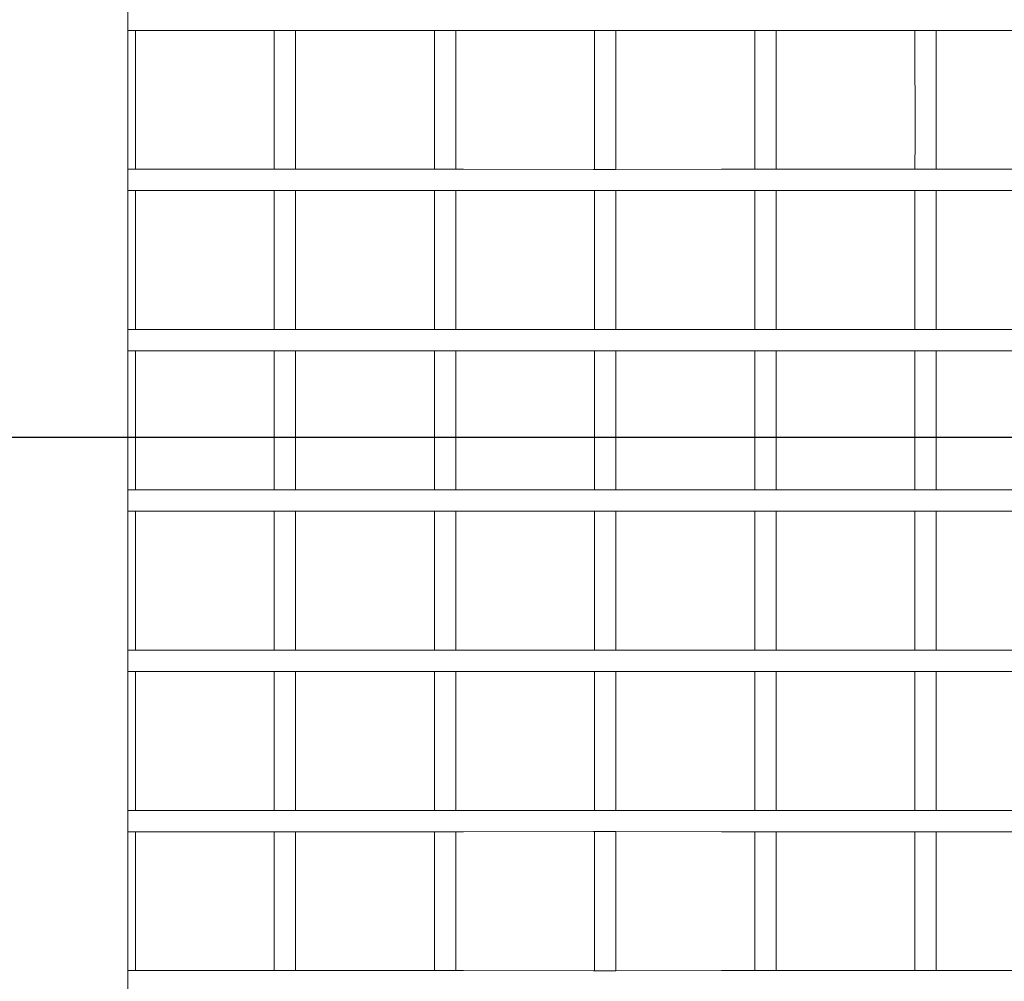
# Model space of a CAD drawing. Header units: millimetres. Extents: x -16331 to -10174, y -4135 to -3584.
# Tile 50 of 256: x -10364.738 to -10364, y -4016.8 to -4016.08. Entities that reach past the tile are written whole.
import ezdxf

# ---------------------------------------------------------------- set-up
doc = ezdxf.new("R2010")
doc.units = ezdxf.units.MM
doc.layers.add('DI-Eixos', color=7, linetype='Continuous')
doc.layers.add('DI-Elementos externos em vista', color=9, linetype='Continuous', lineweight=5)
doc.layers.add('IFC-IfcDoor-Contorno', color=250, linetype='Continuous', lineweight=5)

msp = doc.modelspace()

# ---------------------------------------------------------------- linework, layer by layer
at = {"layer": 'DI-Eixos'}
msp.add_line((-10376.16709, -4016.39235), (-10355.18259, -4016.39235), dxfattribs=at)
at = {"layer": 'DI-Elementos externos em vista'}
for p, q in [((-10364.65695, -4016.08777), (-10364.65695, -4016.07177)), ((-10364.65695, -4016.19177), (-10364.65695, -4016.08777)), ((-10364.65695, -4016.08777), (-10364.65142, -4016.08777)), ((-10364.65142, -4016.08777), (-10364.60745, -4016.08777)), ((-10364.65142, -4016.16999), (-10364.65142, -4016.08777)), ((-10364.60745, -4016.08777), (-10364.54733, -4016.08777)), ((-10364.54733, -4016.08777), (-10364.53142, -4016.08777)), ((-10364.54733, -4016.08777), (-10364.54732, -4016.16999)), ((-10364.53142, -4016.08777), (-10364.50181, -4016.08777)), ((-10364.53142, -4016.16999), (-10364.53142, -4016.08777)), ((-10364.50181, -4016.08777), (-10364.41142, -4016.08775)), ((-10364.42733, -4016.08775), (-10364.42732, -4016.16999)), ((-10364.41142, -4016.08775), (-10364.40565, -4016.08775)), ((-10364.41142, -4016.16999), (-10364.41142, -4016.08775)), ((-10364.40565, -4016.08775), (-10364.30815, -4016.08773)), ((-10364.30815, -4016.08773), (-10364.30733, -4016.08773)), ((-10364.30733, -4016.08773), (-10364.29142, -4016.08773)), ((-10364.30733, -4016.08773), (-10364.30732, -4016.16999)), ((-10364.29142, -4016.08773), (-10364.21241, -4016.08775)), ((-10364.29142, -4016.16999), (-10364.29142, -4016.08773)), ((-10364.21241, -4016.08775), (-10364.18733, -4016.08775)), ((-10364.18733, -4016.08775), (-10364.17142, -4016.08775)), ((-10364.18733, -4016.08775), (-10364.18732, -4016.16999)), ((-10364.17142, -4016.08775), (-10364.11084, -4016.08776)), ((-10364.17142, -4016.16999), (-10364.17142, -4016.08775)), ((-10364.11084, -4016.08776), (-10364.05142, -4016.08776)), ((-10364.06733, -4016.08776), (-10364.06732, -4016.16999)), ((-10364.05142, -4016.08776), (-10363.98971, -4016.08776)), ((-10364.05142, -4016.16999), (-10364.05142, -4016.08776)), ((-10364.65142, -4016.19177), (-10364.65142, -4016.16999)), ((-10364.54732, -4016.16999), (-10364.54733, -4016.19177)), ((-10364.53142, -4016.19177), (-10364.53142, -4016.16999)), ((-10364.42732, -4016.16999), (-10364.42733, -4016.19179)), ((-10364.41142, -4016.19179), (-10364.41142, -4016.16999)), ((-10364.30732, -4016.16999), (-10364.30733, -4016.19181)), ((-10364.29142, -4016.19181), (-10364.29142, -4016.16999)), ((-10364.18732, -4016.16999), (-10364.18733, -4016.19179)), ((-10364.17142, -4016.19178), (-10364.17142, -4016.16999)), ((-10364.06732, -4016.16999), (-10364.06733, -4016.19178)), ((-10364.05142, -4016.19178), (-10364.05142, -4016.16999)), ((-10364.65695, -4016.20777), (-10364.65695, -4016.19177)), ((-10364.65142, -4016.19177), (-10364.65695, -4016.19177)), ((-10364.60745, -4016.19177), (-10364.65142, -4016.19177)), ((-10364.54733, -4016.19177), (-10364.60745, -4016.19177)), ((-10364.53142, -4016.19177), (-10364.54733, -4016.19177)), ((-10364.50181, -4016.19177), (-10364.53142, -4016.19177)), ((-10364.42733, -4016.19179), (-10364.50181, -4016.19177)), ((-10364.41142, -4016.19179), (-10364.42733, -4016.19179)), ((-10364.40565, -4016.19179), (-10364.41142, -4016.19179)), ((-10364.30815, -4016.19181), (-10364.40565, -4016.19179)), ((-10364.29142, -4016.19181), (-10364.30815, -4016.19181)), ((-10364.21241, -4016.19179), (-10364.29142, -4016.19181)), ((-10364.18733, -4016.19179), (-10364.21241, -4016.19179)), ((-10364.17142, -4016.19178), (-10364.18733, -4016.19179)), ((-10364.11084, -4016.19178), (-10364.17142, -4016.19178)), ((-10364.06733, -4016.19178), (-10364.11084, -4016.19178)), ((-10364.05142, -4016.19178), (-10364.06733, -4016.19178)), ((-10363.98971, -4016.19178), (-10364.05142, -4016.19178)), ((-10364.65695, -4016.31177), (-10364.65695, -4016.20777)), ((-10364.65695, -4016.20777), (-10364.65142, -4016.20777)), ((-10364.65142, -4016.20777), (-10364.60745, -4016.20777)), ((-10364.65141, -4016.26662), (-10364.65142, -4016.20777)), ((-10364.60745, -4016.20777), (-10364.54733, -4016.20777)), ((-10364.54733, -4016.20777), (-10364.54734, -4016.26662)), ((-10364.54733, -4016.20777), (-10364.53142, -4016.20777)), ((-10364.53142, -4016.20777), (-10364.50181, -4016.20777)), ((-10364.53141, -4016.26662), (-10364.53142, -4016.20777)), ((-10364.50181, -4016.20777), (-10364.41142, -4016.20775)), ((-10364.42733, -4016.20775), (-10364.42734, -4016.26662)), ((-10364.41142, -4016.20775), (-10364.40565, -4016.20775)), ((-10364.41141, -4016.26662), (-10364.41142, -4016.20775)), ((-10364.40565, -4016.20775), (-10364.30815, -4016.20773)), ((-10364.30815, -4016.20773), (-10364.30733, -4016.20773)), ((-10364.30733, -4016.20773), (-10364.30734, -4016.26662)), ((-10364.30733, -4016.20773), (-10364.29142, -4016.20773)), ((-10364.29142, -4016.20773), (-10364.21241, -4016.20775)), ((-10364.29141, -4016.26662), (-10364.29142, -4016.20773)), ((-10364.21241, -4016.20775), (-10364.18733, -4016.20775)), ((-10364.18733, -4016.20775), (-10364.18734, -4016.26662)), ((-10364.18733, -4016.20775), (-10364.17142, -4016.20775)), ((-10364.17142, -4016.20775), (-10364.11084, -4016.20776)), ((-10364.17141, -4016.26662), (-10364.17142, -4016.20775)), ((-10364.11084, -4016.20776), (-10364.05142, -4016.20776)), ((-10364.06733, -4016.20776), (-10364.06734, -4016.26662)), ((-10364.05142, -4016.20776), (-10363.98971, -4016.20776)), ((-10364.05141, -4016.26662), (-10364.05142, -4016.20776)), ((-10364.65141, -4016.31177), (-10364.65141, -4016.26662)), ((-10364.54734, -4016.26662), (-10364.54734, -4016.31177)), ((-10364.53141, -4016.31177), (-10364.53141, -4016.26662)), ((-10364.42734, -4016.26662), (-10364.42734, -4016.31179)), ((-10364.41141, -4016.31179), (-10364.41141, -4016.26662)), ((-10364.30734, -4016.26662), (-10364.30734, -4016.31181)), ((-10364.29141, -4016.31181), (-10364.29141, -4016.26662)), ((-10364.18734, -4016.26662), (-10364.18734, -4016.31179)), ((-10364.17141, -4016.31178), (-10364.17141, -4016.26662)), ((-10364.06734, -4016.26662), (-10364.06734, -4016.31178)), ((-10364.05141, -4016.31178), (-10364.05141, -4016.26662)), ((-10364.65695, -4016.32777), (-10364.65695, -4016.31177)), ((-10364.65141, -4016.31177), (-10364.65695, -4016.31177)), ((-10364.60745, -4016.31177), (-10364.65141, -4016.31177)), ((-10364.54734, -4016.31177), (-10364.60745, -4016.31177)), ((-10364.53141, -4016.31177), (-10364.54734, -4016.31177)), ((-10364.50181, -4016.31177), (-10364.53141, -4016.31177)), ((-10364.42734, -4016.31179), (-10364.50181, -4016.31177)), ((-10364.41141, -4016.31179), (-10364.42734, -4016.31179)), ((-10364.40565, -4016.31179), (-10364.41141, -4016.31179)), ((-10364.30815, -4016.31181), (-10364.40565, -4016.31179)), ((-10364.29141, -4016.31181), (-10364.30815, -4016.31181)), ((-10364.21241, -4016.31179), (-10364.29141, -4016.31181)), ((-10364.18734, -4016.31179), (-10364.21241, -4016.31179)), ((-10364.17141, -4016.31178), (-10364.18734, -4016.31179)), ((-10364.11084, -4016.31178), (-10364.17141, -4016.31178)), ((-10364.06734, -4016.31178), (-10364.11084, -4016.31178)), ((-10364.05141, -4016.31178), (-10364.06734, -4016.31178)), ((-10363.98971, -4016.31178), (-10364.05141, -4016.31178)), ((-10364.65695, -4016.43177), (-10364.65695, -4016.32777)), ((-10364.65695, -4016.32777), (-10364.6514, -4016.32777)), ((-10364.6514, -4016.32777), (-10364.60745, -4016.32777)), ((-10364.6514, -4016.36751), (-10364.6514, -4016.32777)), ((-10364.60745, -4016.32777), (-10364.54734, -4016.32777)), ((-10364.54734, -4016.32777), (-10364.5314, -4016.32777)), ((-10364.54734, -4016.32777), (-10364.54734, -4016.36751)), ((-10364.5314, -4016.32777), (-10364.50181, -4016.32777)), ((-10364.5314, -4016.36751), (-10364.5314, -4016.32777)), ((-10364.50181, -4016.32777), (-10364.4114, -4016.32775)), ((-10364.42734, -4016.32775), (-10364.42734, -4016.36751)), ((-10364.4114, -4016.32775), (-10364.40565, -4016.32775)), ((-10364.4114, -4016.36751), (-10364.4114, -4016.32775)), ((-10364.40565, -4016.32775), (-10364.30815, -4016.32773)), ((-10364.30815, -4016.32773), (-10364.30734, -4016.32773)), ((-10364.30734, -4016.32773), (-10364.2914, -4016.32773)), ((-10364.30734, -4016.32773), (-10364.30734, -4016.36751)), ((-10364.2914, -4016.32773), (-10364.21241, -4016.32775)), ((-10364.2914, -4016.36751), (-10364.2914, -4016.32773)), ((-10364.21241, -4016.32775), (-10364.18734, -4016.32775)), ((-10364.18734, -4016.32775), (-10364.1714, -4016.32775)), ((-10364.18734, -4016.32775), (-10364.18734, -4016.36751)), ((-10364.1714, -4016.32775), (-10364.11084, -4016.32776)), ((-10364.1714, -4016.36751), (-10364.1714, -4016.32775)), ((-10364.11084, -4016.32776), (-10364.0514, -4016.32776)), ((-10364.06734, -4016.32776), (-10364.06734, -4016.36751)), ((-10364.0514, -4016.32776), (-10363.98971, -4016.32776)), ((-10364.0514, -4016.36751), (-10364.0514, -4016.32776)), ((-10364.6514, -4016.43177), (-10364.6514, -4016.36751)), ((-10364.54734, -4016.36751), (-10364.54735, -4016.43177)), ((-10364.5314, -4016.43177), (-10364.5314, -4016.36751)), ((-10364.42734, -4016.36751), (-10364.42735, -4016.43179)), ((-10364.4114, -4016.43179), (-10364.4114, -4016.36751)), ((-10364.30734, -4016.36751), (-10364.30735, -4016.43181)), ((-10364.2914, -4016.43181), (-10364.2914, -4016.36751)), ((-10364.18734, -4016.36751), (-10364.18735, -4016.43179)), ((-10364.1714, -4016.43178), (-10364.1714, -4016.36751)), ((-10364.06734, -4016.36751), (-10364.06735, -4016.43178)), ((-10364.0514, -4016.43178), (-10364.0514, -4016.36751)), ((-10364.65695, -4016.44777), (-10364.65695, -4016.43177)), ((-10364.6514, -4016.43177), (-10364.65695, -4016.43177)), ((-10364.60745, -4016.43177), (-10364.6514, -4016.43177)), ((-10364.54735, -4016.43177), (-10364.60745, -4016.43177)), ((-10364.5314, -4016.43177), (-10364.54735, -4016.43177)), ((-10364.50181, -4016.43177), (-10364.5314, -4016.43177)), ((-10364.42735, -4016.43179), (-10364.50181, -4016.43177)), ((-10364.4114, -4016.43179), (-10364.42735, -4016.43179)), ((-10364.40565, -4016.43179), (-10364.4114, -4016.43179)), ((-10364.30815, -4016.43181), (-10364.40565, -4016.43179)), ((-10364.2914, -4016.43181), (-10364.30815, -4016.43181)), ((-10364.21241, -4016.43179), (-10364.2914, -4016.43181)), ((-10364.18735, -4016.43179), (-10364.21241, -4016.43179)), ((-10364.1714, -4016.43178), (-10364.18735, -4016.43179)), ((-10364.11084, -4016.43178), (-10364.1714, -4016.43178)), ((-10364.06735, -4016.43178), (-10364.11084, -4016.43178)), ((-10364.0514, -4016.43178), (-10364.06735, -4016.43178)), ((-10363.98971, -4016.43178), (-10364.0514, -4016.43178)), ((-10364.65695, -4016.55177), (-10364.65695, -4016.44777)), ((-10364.65695, -4016.44777), (-10364.65139, -4016.44777)), ((-10364.65139, -4016.44777), (-10364.60745, -4016.44777)), ((-10364.65139, -4016.4661), (-10364.65139, -4016.44777)), ((-10364.60745, -4016.44777), (-10364.54735, -4016.44777)), ((-10364.54735, -4016.44777), (-10364.53139, -4016.44777)), ((-10364.54735, -4016.44777), (-10364.54735, -4016.4661)), ((-10364.53139, -4016.44777), (-10364.50181, -4016.44777)), ((-10364.53139, -4016.4661), (-10364.53139, -4016.44777)), ((-10364.50181, -4016.44777), (-10364.41139, -4016.44775)), ((-10364.42735, -4016.44775), (-10364.42735, -4016.4661)), ((-10364.41139, -4016.44775), (-10364.40565, -4016.44775)), ((-10364.41139, -4016.4661), (-10364.41139, -4016.44775)), ((-10364.40565, -4016.44775), (-10364.30815, -4016.44773)), ((-10364.30815, -4016.44773), (-10364.30735, -4016.44773)), ((-10364.30735, -4016.44773), (-10364.29139, -4016.44773)), ((-10364.30735, -4016.44773), (-10364.30735, -4016.4661)), ((-10364.29139, -4016.44773), (-10364.21241, -4016.44775)), ((-10364.29139, -4016.4661), (-10364.29139, -4016.44773)), ((-10364.21241, -4016.44775), (-10364.18735, -4016.44775)), ((-10364.18735, -4016.44775), (-10364.17139, -4016.44775)), ((-10364.18735, -4016.44775), (-10364.18735, -4016.4661)), ((-10364.17139, -4016.44775), (-10364.11084, -4016.44776)), ((-10364.17139, -4016.4661), (-10364.17139, -4016.44775)), ((-10364.11084, -4016.44776), (-10364.05139, -4016.44776)), ((-10364.06735, -4016.44776), (-10364.06735, -4016.4661)), ((-10364.05139, -4016.44776), (-10363.98971, -4016.44776)), ((-10364.05139, -4016.4661), (-10364.05139, -4016.44776)), ((-10364.65141, -4016.55177), (-10364.65139, -4016.4661)), ((-10364.54735, -4016.4661), (-10364.54733, -4016.55177)), ((-10364.53141, -4016.55177), (-10364.53139, -4016.4661)), ((-10364.42735, -4016.4661), (-10364.42733, -4016.55179)), ((-10364.41141, -4016.55179), (-10364.41139, -4016.4661)), ((-10364.30735, -4016.4661), (-10364.30733, -4016.55181)), ((-10364.29141, -4016.55181), (-10364.29139, -4016.4661)), ((-10364.18735, -4016.4661), (-10364.18733, -4016.55179)), ((-10364.17141, -4016.55178), (-10364.17139, -4016.4661)), ((-10364.06735, -4016.4661), (-10364.06733, -4016.55178)), ((-10364.05141, -4016.55178), (-10364.05139, -4016.4661)), ((-10364.65695, -4016.56777), (-10364.65695, -4016.55177)), ((-10364.65141, -4016.55177), (-10364.65695, -4016.55177)), ((-10364.60745, -4016.55177), (-10364.65141, -4016.55177)), ((-10364.54733, -4016.55177), (-10364.60745, -4016.55177)), ((-10364.53141, -4016.55177), (-10364.54733, -4016.55177)), ((-10364.50181, -4016.55177), (-10364.53141, -4016.55177)), ((-10364.42733, -4016.55179), (-10364.50181, -4016.55177)), ((-10364.41141, -4016.55179), (-10364.42733, -4016.55179)), ((-10364.40565, -4016.55179), (-10364.41141, -4016.55179)), ((-10364.30815, -4016.55181), (-10364.40565, -4016.55179)), ((-10364.29141, -4016.55181), (-10364.30815, -4016.55181)), ((-10364.21241, -4016.55179), (-10364.29141, -4016.55181)), ((-10364.18733, -4016.55179), (-10364.21241, -4016.55179)), ((-10364.17141, -4016.55178), (-10364.18733, -4016.55179)), ((-10364.11084, -4016.55178), (-10364.17141, -4016.55178)), ((-10364.06733, -4016.55178), (-10364.11084, -4016.55178)), ((-10364.05141, -4016.55178), (-10364.06733, -4016.55178)), ((-10363.98971, -4016.55178), (-10364.05141, -4016.55178)), ((-10364.65695, -4016.67177), (-10364.65695, -4016.56777)), ((-10364.65695, -4016.56777), (-10364.65141, -4016.56777)), ((-10364.65141, -4016.56777), (-10364.60745, -4016.56777)), ((-10364.65138, -4016.65597), (-10364.65141, -4016.56777)), ((-10364.60745, -4016.56777), (-10364.54733, -4016.56777)), ((-10364.54733, -4016.56777), (-10364.54736, -4016.65597)), ((-10364.54733, -4016.56777), (-10364.53141, -4016.56777)), ((-10364.53141, -4016.56777), (-10364.50181, -4016.56777)), ((-10364.53138, -4016.65597), (-10364.53141, -4016.56777)), ((-10364.50181, -4016.56777), (-10364.41141, -4016.56775)), ((-10364.42733, -4016.56775), (-10364.42736, -4016.65597)), ((-10364.41141, -4016.56775), (-10364.40565, -4016.56775)), ((-10364.41138, -4016.65597), (-10364.41141, -4016.56775)), ((-10364.40565, -4016.56775), (-10364.30815, -4016.56773)), ((-10364.30815, -4016.56773), (-10364.30733, -4016.56773)), ((-10364.30733, -4016.56773), (-10364.30736, -4016.65597)), ((-10364.30733, -4016.56773), (-10364.29141, -4016.56773)), ((-10364.29141, -4016.56773), (-10364.21241, -4016.56775)), ((-10364.29138, -4016.65597), (-10364.29141, -4016.56773)), ((-10364.21241, -4016.56775), (-10364.18733, -4016.56775)), ((-10364.18733, -4016.56775), (-10364.18736, -4016.65597)), ((-10364.18733, -4016.56775), (-10364.17141, -4016.56775)), ((-10364.17141, -4016.56775), (-10364.11084, -4016.56776)), ((-10364.17138, -4016.65597), (-10364.17141, -4016.56775)), ((-10364.11084, -4016.56776), (-10364.05141, -4016.56776)), ((-10364.06733, -4016.56776), (-10364.06736, -4016.65597)), ((-10364.05141, -4016.56776), (-10363.98971, -4016.56776)), ((-10364.05138, -4016.65597), (-10364.05141, -4016.56776)), ((-10364.65138, -4016.67177), (-10364.65138, -4016.65597)), ((-10364.54736, -4016.65597), (-10364.54736, -4016.67177)), ((-10364.53138, -4016.67177), (-10364.53138, -4016.65597)), ((-10364.42736, -4016.65597), (-10364.42736, -4016.67179)), ((-10364.41138, -4016.67179), (-10364.41138, -4016.65597)), ((-10364.30736, -4016.65597), (-10364.30736, -4016.67181)), ((-10364.29138, -4016.67181), (-10364.29138, -4016.65597)), ((-10364.18736, -4016.65597), (-10364.18736, -4016.67179)), ((-10364.17138, -4016.67178), (-10364.17138, -4016.65597)), ((-10364.06736, -4016.65597), (-10364.06736, -4016.67178)), ((-10364.05138, -4016.67178), (-10364.05138, -4016.65597)), ((-10364.65695, -4016.68777), (-10364.65695, -4016.67177)), ((-10364.65138, -4016.67177), (-10364.65695, -4016.67177)), ((-10364.60745, -4016.67177), (-10364.65138, -4016.67177)), ((-10364.54736, -4016.67177), (-10364.60745, -4016.67177)), ((-10364.53138, -4016.67177), (-10364.54736, -4016.67177)), ((-10364.50181, -4016.67177), (-10364.53138, -4016.67177)), ((-10364.42736, -4016.67179), (-10364.50181, -4016.67177)), ((-10364.41138, -4016.67179), (-10364.42736, -4016.67179)), ((-10364.40565, -4016.67179), (-10364.41138, -4016.67179)), ((-10364.30815, -4016.67181), (-10364.40565, -4016.67179)), ((-10364.30736, -4016.67181), (-10364.30815, -4016.67181)), ((-10364.29138, -4016.67181), (-10364.30736, -4016.67181)), ((-10364.21241, -4016.67179), (-10364.29138, -4016.67181)), ((-10364.18736, -4016.67179), (-10364.21241, -4016.67179)), ((-10364.17138, -4016.67178), (-10364.18736, -4016.67179)), ((-10364.11084, -4016.67178), (-10364.17138, -4016.67178)), ((-10364.06736, -4016.67178), (-10364.11084, -4016.67178)), ((-10364.05138, -4016.67178), (-10364.06736, -4016.67178)), ((-10363.98971, -4016.67178), (-10364.05138, -4016.67178)), ((-10364.65695, -4016.79177), (-10364.65695, -4016.68777)), ((-10364.65695, -4016.68777), (-10364.65138, -4016.68777)), ((-10364.65138, -4016.68777), (-10364.60745, -4016.68777)), ((-10364.65137, -4016.75916), (-10364.65138, -4016.68777)), ((-10364.60745, -4016.68777), (-10364.54737, -4016.68777)), ((-10364.54737, -4016.68777), (-10364.53138, -4016.68777)), ((-10364.54737, -4016.68777), (-10364.54737, -4016.75916)), ((-10364.53138, -4016.68777), (-10364.50181, -4016.68777)), ((-10364.53137, -4016.75916), (-10364.53138, -4016.68777)), ((-10364.50181, -4016.68777), (-10364.42737, -4016.68775)), ((-10364.42737, -4016.68775), (-10364.41138, -4016.68775)), ((-10364.42737, -4016.68775), (-10364.42737, -4016.75916)), ((-10364.41138, -4016.68775), (-10364.40565, -4016.68775)), ((-10364.41137, -4016.75916), (-10364.41138, -4016.68775)), ((-10364.40565, -4016.68775), (-10364.30815, -4016.68773)), ((-10364.30815, -4016.68773), (-10364.30737, -4016.68773)), ((-10364.30737, -4016.68773), (-10364.29138, -4016.68773)), ((-10364.30737, -4016.68773), (-10364.30737, -4016.75916)), ((-10364.29138, -4016.68773), (-10364.21241, -4016.68775)), ((-10364.29137, -4016.75916), (-10364.29138, -4016.68773)), ((-10364.21241, -4016.68775), (-10364.18737, -4016.68775)), ((-10364.18737, -4016.68775), (-10364.17138, -4016.68775)), ((-10364.18737, -4016.68775), (-10364.18737, -4016.75916)), ((-10364.17138, -4016.68775), (-10364.11084, -4016.68776)), ((-10364.17137, -4016.75916), (-10364.17138, -4016.68775)), ((-10364.11084, -4016.68776), (-10364.06737, -4016.68776)), ((-10364.06737, -4016.68776), (-10364.05138, -4016.68776)), ((-10364.06737, -4016.68776), (-10364.06737, -4016.75916)), ((-10364.05138, -4016.68776), (-10363.98971, -4016.68776)), ((-10364.05137, -4016.75916), (-10364.05138, -4016.68776)), ((-10364.65137, -4016.79177), (-10364.65137, -4016.75916)), ((-10364.54737, -4016.75916), (-10364.54737, -4016.79177)), ((-10364.53137, -4016.79177), (-10364.53137, -4016.75916)), ((-10364.42737, -4016.75916), (-10364.42737, -4016.79179)), ((-10364.41137, -4016.79179), (-10364.41137, -4016.75916)), ((-10364.30737, -4016.75916), (-10364.30737, -4016.79181)), ((-10364.29137, -4016.79181), (-10364.29137, -4016.75916)), ((-10364.18737, -4016.75916), (-10364.18737, -4016.79179)), ((-10364.17137, -4016.79178), (-10364.17137, -4016.75916)), ((-10364.06737, -4016.75916), (-10364.06737, -4016.79178)), ((-10364.05137, -4016.79178), (-10364.05137, -4016.75916)), ((-10364.65695, -4016.80777), (-10364.65695, -4016.79177)), ((-10364.65137, -4016.79177), (-10364.65695, -4016.79177)), ((-10364.60745, -4016.79177), (-10364.65137, -4016.79177)), ((-10364.54737, -4016.79177), (-10364.60745, -4016.79177)), ((-10364.53137, -4016.79177), (-10364.54737, -4016.79177)), ((-10364.50181, -4016.79177), (-10364.53137, -4016.79177)), ((-10364.42737, -4016.79179), (-10364.50181, -4016.79177)), ((-10364.41137, -4016.79179), (-10364.42737, -4016.79179)), ((-10364.40565, -4016.79179), (-10364.41137, -4016.79179)), ((-10364.30815, -4016.79181), (-10364.40565, -4016.79179)), ((-10364.29137, -4016.79181), (-10364.30815, -4016.79181)), ((-10364.21241, -4016.79179), (-10364.29137, -4016.79181)), ((-10364.18737, -4016.79179), (-10364.21241, -4016.79179)), ((-10364.17137, -4016.79178), (-10364.18737, -4016.79179)), ((-10364.11084, -4016.79178), (-10364.17137, -4016.79178)), ((-10364.06737, -4016.79178), (-10364.11084, -4016.79178)), ((-10364.05137, -4016.79178), (-10364.06737, -4016.79178)), ((-10363.98971, -4016.79178), (-10364.05137, -4016.79178))]:
    msp.add_line(p, q, dxfattribs=at)
at = {"layer": 'IFC-IfcDoor-Contorno', "lineweight": 5}
for p, q in [((-10364.65695, -4016.08777), (-10364.65695, -4016.07177)), ((-10364.65695, -4016.19177), (-10364.65695, -4016.08777)), ((-10364.65695, -4016.08777), (-10364.65142, -4016.08777)), ((-10364.65142, -4016.08777), (-10364.60745, -4016.08777)), ((-10364.65142, -4016.16999), (-10364.65142, -4016.08777)), ((-10364.60745, -4016.08777), (-10364.54733, -4016.08777)), ((-10364.54733, -4016.08777), (-10364.53142, -4016.08777)), ((-10364.54733, -4016.08777), (-10364.54732, -4016.16999)), ((-10364.53142, -4016.08777), (-10364.50181, -4016.08777)), ((-10364.53142, -4016.16999), (-10364.53142, -4016.08777)), ((-10364.50181, -4016.08777), (-10364.41142, -4016.08775)), ((-10364.42733, -4016.08775), (-10364.42732, -4016.16999)), ((-10364.41142, -4016.08775), (-10364.40565, -4016.08775)), ((-10364.41142, -4016.16999), (-10364.41142, -4016.08775)), ((-10364.40565, -4016.08775), (-10364.30815, -4016.08773)), ((-10364.30815, -4016.08773), (-10364.30733, -4016.08773)), ((-10364.30733, -4016.08773), (-10364.29142, -4016.08773)), ((-10364.30733, -4016.08773), (-10364.30732, -4016.16999)), ((-10364.29142, -4016.08773), (-10364.21241, -4016.08775)), ((-10364.29142, -4016.16999), (-10364.29142, -4016.08773)), ((-10364.21241, -4016.08775), (-10364.18733, -4016.08775)), ((-10364.18733, -4016.08775), (-10364.17142, -4016.08775)), ((-10364.18733, -4016.08775), (-10364.18732, -4016.16999)), ((-10364.17142, -4016.08775), (-10364.11084, -4016.08776)), ((-10364.17142, -4016.16999), (-10364.17142, -4016.08775)), ((-10364.11084, -4016.08776), (-10364.05142, -4016.08776)), ((-10364.06733, -4016.08776), (-10364.06732, -4016.16999)), ((-10364.05142, -4016.08776), (-10363.98971, -4016.08776)), ((-10364.05142, -4016.16999), (-10364.05142, -4016.08776)), ((-10364.65142, -4016.19177), (-10364.65142, -4016.16999)), ((-10364.54732, -4016.16999), (-10364.54733, -4016.19177)), ((-10364.53142, -4016.19177), (-10364.53142, -4016.16999)), ((-10364.42732, -4016.16999), (-10364.42733, -4016.19179)), ((-10364.41142, -4016.19179), (-10364.41142, -4016.16999)), ((-10364.30732, -4016.16999), (-10364.30733, -4016.19181)), ((-10364.29142, -4016.19181), (-10364.29142, -4016.16999)), ((-10364.18732, -4016.16999), (-10364.18733, -4016.19179)), ((-10364.17142, -4016.19178), (-10364.17142, -4016.16999)), ((-10364.06732, -4016.16999), (-10364.06733, -4016.19178)), ((-10364.05142, -4016.19178), (-10364.05142, -4016.16999)), ((-10364.65695, -4016.20777), (-10364.65695, -4016.19177)), ((-10364.65142, -4016.19177), (-10364.65695, -4016.19177)), ((-10364.60745, -4016.19177), (-10364.65142, -4016.19177)), ((-10364.54733, -4016.19177), (-10364.60745, -4016.19177)), ((-10364.53142, -4016.19177), (-10364.54733, -4016.19177)), ((-10364.50181, -4016.19177), (-10364.53142, -4016.19177)), ((-10364.42733, -4016.19179), (-10364.50181, -4016.19177)), ((-10364.41142, -4016.19179), (-10364.42733, -4016.19179)), ((-10364.40565, -4016.19179), (-10364.41142, -4016.19179)), ((-10364.30815, -4016.19181), (-10364.40565, -4016.19179)), ((-10364.29142, -4016.19181), (-10364.30815, -4016.19181)), ((-10364.21241, -4016.19179), (-10364.29142, -4016.19181)), ((-10364.18733, -4016.19179), (-10364.21241, -4016.19179)), ((-10364.17142, -4016.19178), (-10364.18733, -4016.19179)), ((-10364.11084, -4016.19178), (-10364.17142, -4016.19178)), ((-10364.06733, -4016.19178), (-10364.11084, -4016.19178)), ((-10364.05142, -4016.19178), (-10364.06733, -4016.19178)), ((-10363.98971, -4016.19178), (-10364.05142, -4016.19178)), ((-10364.65695, -4016.31177), (-10364.65695, -4016.20777)), ((-10364.65695, -4016.20777), (-10364.65142, -4016.20777)), ((-10364.65142, -4016.20777), (-10364.60745, -4016.20777)), ((-10364.65141, -4016.26662), (-10364.65142, -4016.20777)), ((-10364.60745, -4016.20777), (-10364.54733, -4016.20777)), ((-10364.54733, -4016.20777), (-10364.54734, -4016.26662)), ((-10364.54733, -4016.20777), (-10364.53142, -4016.20777)), ((-10364.53142, -4016.20777), (-10364.50181, -4016.20777)), ((-10364.53141, -4016.26662), (-10364.53142, -4016.20777)), ((-10364.50181, -4016.20777), (-10364.41142, -4016.20775)), ((-10364.42733, -4016.20775), (-10364.42734, -4016.26662)), ((-10364.41142, -4016.20775), (-10364.40565, -4016.20775)), ((-10364.41141, -4016.26662), (-10364.41142, -4016.20775)), ((-10364.40565, -4016.20775), (-10364.30815, -4016.20773)), ((-10364.30815, -4016.20773), (-10364.30733, -4016.20773)), ((-10364.30733, -4016.20773), (-10364.30734, -4016.26662)), ((-10364.30733, -4016.20773), (-10364.29142, -4016.20773)), ((-10364.29142, -4016.20773), (-10364.21241, -4016.20775)), ((-10364.29141, -4016.26662), (-10364.29142, -4016.20773)), ((-10364.21241, -4016.20775), (-10364.18733, -4016.20775)), ((-10364.18733, -4016.20775), (-10364.18734, -4016.26662)), ((-10364.18733, -4016.20775), (-10364.17142, -4016.20775)), ((-10364.17142, -4016.20775), (-10364.11084, -4016.20776)), ((-10364.17141, -4016.26662), (-10364.17142, -4016.20775)), ((-10364.11084, -4016.20776), (-10364.05142, -4016.20776)), ((-10364.06733, -4016.20776), (-10364.06734, -4016.26662)), ((-10364.05142, -4016.20776), (-10363.98971, -4016.20776)), ((-10364.05141, -4016.26662), (-10364.05142, -4016.20776)), ((-10364.65141, -4016.31177), (-10364.65141, -4016.26662)), ((-10364.54734, -4016.26662), (-10364.54734, -4016.31177)), ((-10364.53141, -4016.31177), (-10364.53141, -4016.26662)), ((-10364.42734, -4016.26662), (-10364.42734, -4016.31179)), ((-10364.41141, -4016.31179), (-10364.41141, -4016.26662)), ((-10364.30734, -4016.26662), (-10364.30734, -4016.31181)), ((-10364.29141, -4016.31181), (-10364.29141, -4016.26662)), ((-10364.18734, -4016.26662), (-10364.18734, -4016.31179)), ((-10364.17141, -4016.31178), (-10364.17141, -4016.26662)), ((-10364.06734, -4016.26662), (-10364.06734, -4016.31178)), ((-10364.05141, -4016.31178), (-10364.05141, -4016.26662)), ((-10364.65695, -4016.32777), (-10364.65695, -4016.31177)), ((-10364.65141, -4016.31177), (-10364.65695, -4016.31177)), ((-10364.60745, -4016.31177), (-10364.65141, -4016.31177)), ((-10364.54734, -4016.31177), (-10364.60745, -4016.31177)), ((-10364.53141, -4016.31177), (-10364.54734, -4016.31177)), ((-10364.50181, -4016.31177), (-10364.53141, -4016.31177)), ((-10364.42734, -4016.31179), (-10364.50181, -4016.31177)), ((-10364.41141, -4016.31179), (-10364.42734, -4016.31179)), ((-10364.40565, -4016.31179), (-10364.41141, -4016.31179)), ((-10364.30815, -4016.31181), (-10364.40565, -4016.31179)), ((-10364.29141, -4016.31181), (-10364.30815, -4016.31181)), ((-10364.21241, -4016.31179), (-10364.29141, -4016.31181)), ((-10364.18734, -4016.31179), (-10364.21241, -4016.31179)), ((-10364.17141, -4016.31178), (-10364.18734, -4016.31179)), ((-10364.11084, -4016.31178), (-10364.17141, -4016.31178)), ((-10364.06734, -4016.31178), (-10364.11084, -4016.31178)), ((-10364.05141, -4016.31178), (-10364.06734, -4016.31178)), ((-10363.98971, -4016.31178), (-10364.05141, -4016.31178)), ((-10364.65695, -4016.43177), (-10364.65695, -4016.32777)), ((-10364.65695, -4016.32777), (-10364.6514, -4016.32777)), ((-10364.6514, -4016.32777), (-10364.60745, -4016.32777)), ((-10364.6514, -4016.36751), (-10364.6514, -4016.32777)), ((-10364.60745, -4016.32777), (-10364.54734, -4016.32777)), ((-10364.54734, -4016.32777), (-10364.5314, -4016.32777)), ((-10364.54734, -4016.32777), (-10364.54734, -4016.36751)), ((-10364.5314, -4016.32777), (-10364.50181, -4016.32777)), ((-10364.5314, -4016.36751), (-10364.5314, -4016.32777)), ((-10364.50181, -4016.32777), (-10364.4114, -4016.32775)), ((-10364.42734, -4016.32775), (-10364.42734, -4016.36751)), ((-10364.4114, -4016.32775), (-10364.40565, -4016.32775)), ((-10364.4114, -4016.36751), (-10364.4114, -4016.32775)), ((-10364.40565, -4016.32775), (-10364.30815, -4016.32773)), ((-10364.30815, -4016.32773), (-10364.30734, -4016.32773)), ((-10364.30734, -4016.32773), (-10364.2914, -4016.32773)), ((-10364.30734, -4016.32773), (-10364.30734, -4016.36751)), ((-10364.2914, -4016.32773), (-10364.21241, -4016.32775)), ((-10364.2914, -4016.36751), (-10364.2914, -4016.32773)), ((-10364.21241, -4016.32775), (-10364.18734, -4016.32775)), ((-10364.18734, -4016.32775), (-10364.1714, -4016.32775)), ((-10364.18734, -4016.32775), (-10364.18734, -4016.36751)), ((-10364.1714, -4016.32775), (-10364.11084, -4016.32776)), ((-10364.1714, -4016.36751), (-10364.1714, -4016.32775)), ((-10364.11084, -4016.32776), (-10364.0514, -4016.32776)), ((-10364.06734, -4016.32776), (-10364.06734, -4016.36751)), ((-10364.0514, -4016.32776), (-10363.98971, -4016.32776)), ((-10364.0514, -4016.36751), (-10364.0514, -4016.32776)), ((-10364.6514, -4016.43177), (-10364.6514, -4016.36751)), ((-10364.54734, -4016.36751), (-10364.54735, -4016.43177)), ((-10364.5314, -4016.43177), (-10364.5314, -4016.36751)), ((-10364.42734, -4016.36751), (-10364.42735, -4016.43179)), ((-10364.4114, -4016.43179), (-10364.4114, -4016.36751)), ((-10364.30734, -4016.36751), (-10364.30735, -4016.43181)), ((-10364.2914, -4016.43181), (-10364.2914, -4016.36751)), ((-10364.18734, -4016.36751), (-10364.18735, -4016.43179)), ((-10364.1714, -4016.43178), (-10364.1714, -4016.36751)), ((-10364.06734, -4016.36751), (-10364.06735, -4016.43178)), ((-10364.0514, -4016.43178), (-10364.0514, -4016.36751)), ((-10364.65695, -4016.44777), (-10364.65695, -4016.43177)), ((-10364.6514, -4016.43177), (-10364.65695, -4016.43177)), ((-10364.60745, -4016.43177), (-10364.6514, -4016.43177)), ((-10364.54735, -4016.43177), (-10364.60745, -4016.43177)), ((-10364.5314, -4016.43177), (-10364.54735, -4016.43177)), ((-10364.50181, -4016.43177), (-10364.5314, -4016.43177)), ((-10364.42735, -4016.43179), (-10364.50181, -4016.43177)), ((-10364.4114, -4016.43179), (-10364.42735, -4016.43179)), ((-10364.40565, -4016.43179), (-10364.4114, -4016.43179)), ((-10364.30815, -4016.43181), (-10364.40565, -4016.43179)), ((-10364.2914, -4016.43181), (-10364.30815, -4016.43181)), ((-10364.21241, -4016.43179), (-10364.2914, -4016.43181)), ((-10364.18735, -4016.43179), (-10364.21241, -4016.43179)), ((-10364.1714, -4016.43178), (-10364.18735, -4016.43179)), ((-10364.11084, -4016.43178), (-10364.1714, -4016.43178)), ((-10364.06735, -4016.43178), (-10364.11084, -4016.43178)), ((-10364.0514, -4016.43178), (-10364.06735, -4016.43178)), ((-10363.98971, -4016.43178), (-10364.0514, -4016.43178)), ((-10364.65695, -4016.55177), (-10364.65695, -4016.44777)), ((-10364.65695, -4016.44777), (-10364.65139, -4016.44777)), ((-10364.65139, -4016.44777), (-10364.60745, -4016.44777)), ((-10364.65139, -4016.4661), (-10364.65139, -4016.44777)), ((-10364.60745, -4016.44777), (-10364.54735, -4016.44777)), ((-10364.54735, -4016.44777), (-10364.53139, -4016.44777)), ((-10364.54735, -4016.44777), (-10364.54735, -4016.4661)), ((-10364.53139, -4016.44777), (-10364.50181, -4016.44777)), ((-10364.53139, -4016.4661), (-10364.53139, -4016.44777)), ((-10364.50181, -4016.44777), (-10364.41139, -4016.44775)), ((-10364.42735, -4016.44775), (-10364.42735, -4016.4661)), ((-10364.41139, -4016.44775), (-10364.40565, -4016.44775)), ((-10364.41139, -4016.4661), (-10364.41139, -4016.44775)), ((-10364.40565, -4016.44775), (-10364.30815, -4016.44773)), ((-10364.30815, -4016.44773), (-10364.30735, -4016.44773)), ((-10364.30735, -4016.44773), (-10364.29139, -4016.44773)), ((-10364.30735, -4016.44773), (-10364.30735, -4016.4661)), ((-10364.29139, -4016.44773), (-10364.21241, -4016.44775)), ((-10364.29139, -4016.4661), (-10364.29139, -4016.44773)), ((-10364.21241, -4016.44775), (-10364.18735, -4016.44775)), ((-10364.18735, -4016.44775), (-10364.17139, -4016.44775)), ((-10364.18735, -4016.44775), (-10364.18735, -4016.4661)), ((-10364.17139, -4016.44775), (-10364.11084, -4016.44776)), ((-10364.17139, -4016.4661), (-10364.17139, -4016.44775)), ((-10364.11084, -4016.44776), (-10364.05139, -4016.44776)), ((-10364.06735, -4016.44776), (-10364.06735, -4016.4661)), ((-10364.05139, -4016.44776), (-10363.98971, -4016.44776)), ((-10364.05139, -4016.4661), (-10364.05139, -4016.44776)), ((-10364.65141, -4016.55177), (-10364.65139, -4016.4661)), ((-10364.54735, -4016.4661), (-10364.54733, -4016.55177)), ((-10364.53141, -4016.55177), (-10364.53139, -4016.4661)), ((-10364.42735, -4016.4661), (-10364.42733, -4016.55179)), ((-10364.41141, -4016.55179), (-10364.41139, -4016.4661)), ((-10364.30735, -4016.4661), (-10364.30733, -4016.55181)), ((-10364.29141, -4016.55181), (-10364.29139, -4016.4661)), ((-10364.18735, -4016.4661), (-10364.18733, -4016.55179)), ((-10364.17141, -4016.55178), (-10364.17139, -4016.4661)), ((-10364.06735, -4016.4661), (-10364.06733, -4016.55178)), ((-10364.05141, -4016.55178), (-10364.05139, -4016.4661)), ((-10364.65695, -4016.56777), (-10364.65695, -4016.55177)), ((-10364.65141, -4016.55177), (-10364.65695, -4016.55177)), ((-10364.60745, -4016.55177), (-10364.65141, -4016.55177)), ((-10364.54733, -4016.55177), (-10364.60745, -4016.55177)), ((-10364.53141, -4016.55177), (-10364.54733, -4016.55177)), ((-10364.50181, -4016.55177), (-10364.53141, -4016.55177)), ((-10364.42733, -4016.55179), (-10364.50181, -4016.55177)), ((-10364.41141, -4016.55179), (-10364.42733, -4016.55179)), ((-10364.40565, -4016.55179), (-10364.41141, -4016.55179)), ((-10364.30815, -4016.55181), (-10364.40565, -4016.55179)), ((-10364.29141, -4016.55181), (-10364.30815, -4016.55181)), ((-10364.21241, -4016.55179), (-10364.29141, -4016.55181)), ((-10364.18733, -4016.55179), (-10364.21241, -4016.55179)), ((-10364.17141, -4016.55178), (-10364.18733, -4016.55179)), ((-10364.11084, -4016.55178), (-10364.17141, -4016.55178)), ((-10364.06733, -4016.55178), (-10364.11084, -4016.55178)), ((-10364.05141, -4016.55178), (-10364.06733, -4016.55178)), ((-10363.98971, -4016.55178), (-10364.05141, -4016.55178)), ((-10364.65695, -4016.67177), (-10364.65695, -4016.56777)), ((-10364.65695, -4016.56777), (-10364.65141, -4016.56777)), ((-10364.65141, -4016.56777), (-10364.60745, -4016.56777)), ((-10364.65138, -4016.65597), (-10364.65141, -4016.56777)), ((-10364.60745, -4016.56777), (-10364.54733, -4016.56777)), ((-10364.54733, -4016.56777), (-10364.54736, -4016.65597)), ((-10364.54733, -4016.56777), (-10364.53141, -4016.56777)), ((-10364.53141, -4016.56777), (-10364.50181, -4016.56777)), ((-10364.53138, -4016.65597), (-10364.53141, -4016.56777)), ((-10364.50181, -4016.56777), (-10364.41141, -4016.56775)), ((-10364.42733, -4016.56775), (-10364.42736, -4016.65597)), ((-10364.41141, -4016.56775), (-10364.40565, -4016.56775)), ((-10364.41138, -4016.65597), (-10364.41141, -4016.56775)), ((-10364.40565, -4016.56775), (-10364.30815, -4016.56773)), ((-10364.30815, -4016.56773), (-10364.30733, -4016.56773)), ((-10364.30733, -4016.56773), (-10364.30736, -4016.65597)), ((-10364.30733, -4016.56773), (-10364.29141, -4016.56773)), ((-10364.29141, -4016.56773), (-10364.21241, -4016.56775)), ((-10364.29138, -4016.65597), (-10364.29141, -4016.56773)), ((-10364.21241, -4016.56775), (-10364.18733, -4016.56775)), ((-10364.18733, -4016.56775), (-10364.18736, -4016.65597)), ((-10364.18733, -4016.56775), (-10364.17141, -4016.56775)), ((-10364.17141, -4016.56775), (-10364.11084, -4016.56776)), ((-10364.17138, -4016.65597), (-10364.17141, -4016.56775)), ((-10364.11084, -4016.56776), (-10364.05141, -4016.56776)), ((-10364.06733, -4016.56776), (-10364.06736, -4016.65597)), ((-10364.05141, -4016.56776), (-10363.98971, -4016.56776)), ((-10364.05138, -4016.65597), (-10364.05141, -4016.56776)), ((-10364.65138, -4016.67177), (-10364.65138, -4016.65597)), ((-10364.54736, -4016.65597), (-10364.54736, -4016.67177)), ((-10364.53138, -4016.67177), (-10364.53138, -4016.65597)), ((-10364.42736, -4016.65597), (-10364.42736, -4016.67179)), ((-10364.41138, -4016.67179), (-10364.41138, -4016.65597)), ((-10364.30736, -4016.65597), (-10364.30736, -4016.67181)), ((-10364.29138, -4016.67181), (-10364.29138, -4016.65597)), ((-10364.18736, -4016.65597), (-10364.18736, -4016.67179)), ((-10364.17138, -4016.67178), (-10364.17138, -4016.65597)), ((-10364.06736, -4016.65597), (-10364.06736, -4016.67178)), ((-10364.05138, -4016.67178), (-10364.05138, -4016.65597)), ((-10364.65695, -4016.68777), (-10364.65695, -4016.67177)), ((-10364.65138, -4016.67177), (-10364.65695, -4016.67177)), ((-10364.60745, -4016.67177), (-10364.65138, -4016.67177)), ((-10364.54736, -4016.67177), (-10364.60745, -4016.67177)), ((-10364.53138, -4016.67177), (-10364.54736, -4016.67177)), ((-10364.50181, -4016.67177), (-10364.53138, -4016.67177)), ((-10364.42736, -4016.67179), (-10364.50181, -4016.67177)), ((-10364.41138, -4016.67179), (-10364.42736, -4016.67179)), ((-10364.40565, -4016.67179), (-10364.41138, -4016.67179)), ((-10364.30815, -4016.67181), (-10364.40565, -4016.67179)), ((-10364.30736, -4016.67181), (-10364.30815, -4016.67181)), ((-10364.29138, -4016.67181), (-10364.30736, -4016.67181)), ((-10364.21241, -4016.67179), (-10364.29138, -4016.67181)), ((-10364.18736, -4016.67179), (-10364.21241, -4016.67179)), ((-10364.17138, -4016.67178), (-10364.18736, -4016.67179)), ((-10364.11084, -4016.67178), (-10364.17138, -4016.67178)), ((-10364.06736, -4016.67178), (-10364.11084, -4016.67178)), ((-10364.05138, -4016.67178), (-10364.06736, -4016.67178)), ((-10363.98971, -4016.67178), (-10364.05138, -4016.67178)), ((-10364.65695, -4016.79177), (-10364.65695, -4016.68777)), ((-10364.65695, -4016.68777), (-10364.65138, -4016.68777)), ((-10364.65138, -4016.68777), (-10364.60745, -4016.68777)), ((-10364.65137, -4016.75916), (-10364.65138, -4016.68777)), ((-10364.60745, -4016.68777), (-10364.54737, -4016.68777)), ((-10364.54737, -4016.68777), (-10364.53138, -4016.68777)), ((-10364.54737, -4016.68777), (-10364.54737, -4016.75916)), ((-10364.53138, -4016.68777), (-10364.50181, -4016.68777)), ((-10364.53137, -4016.75916), (-10364.53138, -4016.68777)), ((-10364.50181, -4016.68777), (-10364.42737, -4016.68775)), ((-10364.42737, -4016.68775), (-10364.41138, -4016.68775)), ((-10364.42737, -4016.68775), (-10364.42737, -4016.75916)), ((-10364.41138, -4016.68775), (-10364.40565, -4016.68775)), ((-10364.41137, -4016.75916), (-10364.41138, -4016.68775)), ((-10364.40565, -4016.68775), (-10364.30815, -4016.68773)), ((-10364.30815, -4016.68773), (-10364.30737, -4016.68773)), ((-10364.30737, -4016.68773), (-10364.29138, -4016.68773)), ((-10364.30737, -4016.68773), (-10364.30737, -4016.75916)), ((-10364.29138, -4016.68773), (-10364.21241, -4016.68775)), ((-10364.29137, -4016.75916), (-10364.29138, -4016.68773)), ((-10364.21241, -4016.68775), (-10364.18737, -4016.68775)), ((-10364.18737, -4016.68775), (-10364.17138, -4016.68775)), ((-10364.18737, -4016.68775), (-10364.18737, -4016.75916)), ((-10364.17138, -4016.68775), (-10364.11084, -4016.68776)), ((-10364.17137, -4016.75916), (-10364.17138, -4016.68775)), ((-10364.11084, -4016.68776), (-10364.06737, -4016.68776)), ((-10364.06737, -4016.68776), (-10364.05138, -4016.68776)), ((-10364.06737, -4016.68776), (-10364.06737, -4016.75916)), ((-10364.05138, -4016.68776), (-10363.98971, -4016.68776)), ((-10364.05137, -4016.75916), (-10364.05138, -4016.68776)), ((-10364.65137, -4016.79177), (-10364.65137, -4016.75916)), ((-10364.54737, -4016.75916), (-10364.54737, -4016.79177)), ((-10364.53137, -4016.79177), (-10364.53137, -4016.75916)), ((-10364.42737, -4016.75916), (-10364.42737, -4016.79179)), ((-10364.41137, -4016.79179), (-10364.41137, -4016.75916)), ((-10364.30737, -4016.75916), (-10364.30737, -4016.79181)), ((-10364.29137, -4016.79181), (-10364.29137, -4016.75916)), ((-10364.18737, -4016.75916), (-10364.18737, -4016.79179)), ((-10364.17137, -4016.79178), (-10364.17137, -4016.75916)), ((-10364.06737, -4016.75916), (-10364.06737, -4016.79178)), ((-10364.05137, -4016.79178), (-10364.05137, -4016.75916)), ((-10364.65695, -4016.80777), (-10364.65695, -4016.79177)), ((-10364.65137, -4016.79177), (-10364.65695, -4016.79177)), ((-10364.60745, -4016.79177), (-10364.65137, -4016.79177)), ((-10364.54737, -4016.79177), (-10364.60745, -4016.79177)), ((-10364.53137, -4016.79177), (-10364.54737, -4016.79177)), ((-10364.50181, -4016.79177), (-10364.53137, -4016.79177)), ((-10364.42737, -4016.79179), (-10364.50181, -4016.79177)), ((-10364.41137, -4016.79179), (-10364.42737, -4016.79179)), ((-10364.40565, -4016.79179), (-10364.41137, -4016.79179)), ((-10364.30815, -4016.79181), (-10364.40565, -4016.79179)), ((-10364.29137, -4016.79181), (-10364.30815, -4016.79181)), ((-10364.21241, -4016.79179), (-10364.29137, -4016.79181)), ((-10364.18737, -4016.79179), (-10364.21241, -4016.79179)), ((-10364.17137, -4016.79178), (-10364.18737, -4016.79179)), ((-10364.11084, -4016.79178), (-10364.17137, -4016.79178)), ((-10364.06737, -4016.79178), (-10364.11084, -4016.79178)), ((-10364.05137, -4016.79178), (-10364.06737, -4016.79178)), ((-10363.98971, -4016.79178), (-10364.05137, -4016.79178))]:
    msp.add_line(p, q, dxfattribs=at)

doc.saveas('drawing.dxf')
